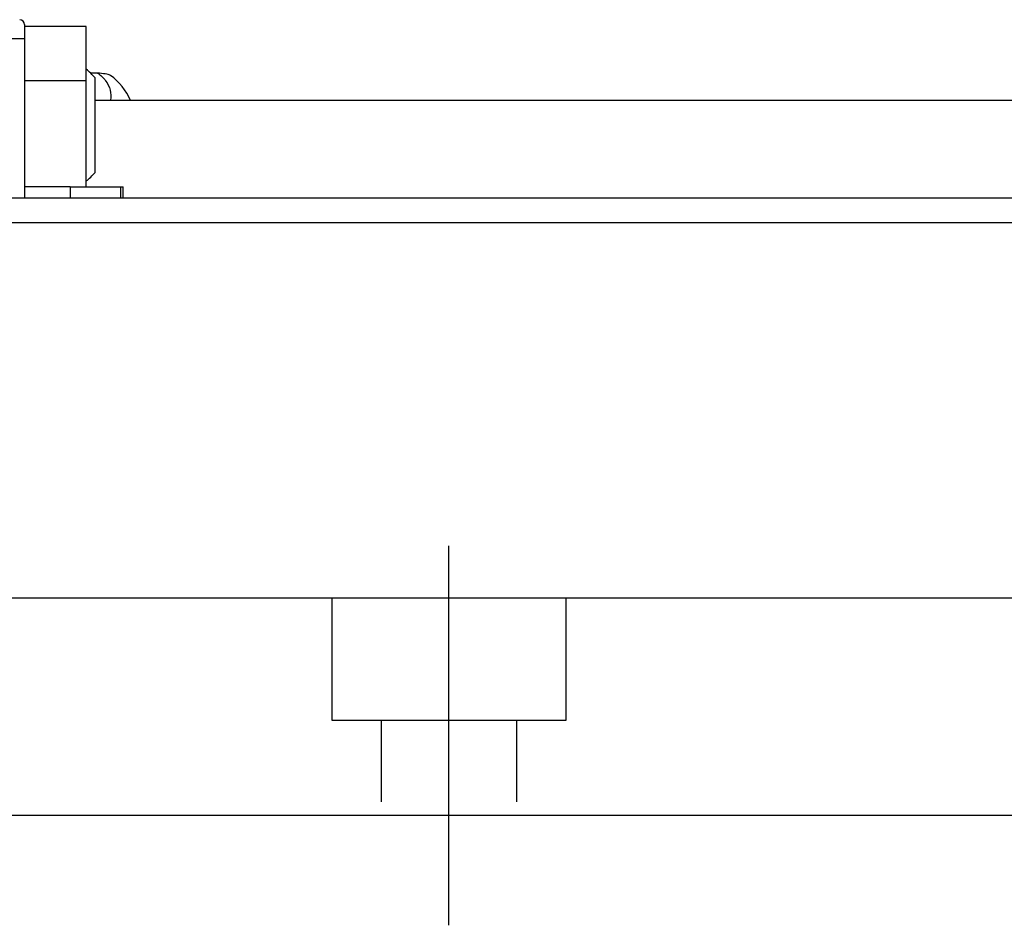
# Model space of a CAD drawing. Header units: millimetres. Extents: x -212 to 3135, y -1694 to 860.
# Tile 186 of 256: x 114 to 154, y -912 to -875. Entities that reach past the tile are written whole.
import ezdxf
from ezdxf.lldxf.tags import DXFTag

# ---------------------------------------------------------------- set-up
doc = ezdxf.new("R2010")
doc.units = ezdxf.units.MM
doc.layers.add('2', color=7, linetype='CONTINUOUS', true_color=0xffffff)
tags = doc.linetypes.add('DASHED', pattern=[25.72, 12.86, -12.86]).pattern_tags.tags
tags[6:7] = [DXFTag(74, 4), DXFTag(75, 0), DXFTag(340, '0'), DXFTag(46, 0.0), DXFTag(50, 0.0), DXFTag(44, 0.0), DXFTag(45, 0.0)]
tags[4:5] = [DXFTag(74, 4), DXFTag(75, 0), DXFTag(340, '0'), DXFTag(46, 0.0), DXFTag(50, 0.0), DXFTag(44, 0.0), DXFTag(45, 0.0)]

msp = doc.modelspace()

# ---------------------------------------------------------------- linework, layer by layer
at = {"layer": '2', "linetype": 'Continuous'}
for p, q in [((113.929, -875.368), (113.929, -875.438)), ((113.929, -875.438), (113.929, -875.938)), ((116.429, -875.438), (113.929, -875.438)), ((116.429, -877.638), (116.429, -875.438)), ((113.929, -875.938), (44.929, -875.938)), ((113.929, -875.938), (113.929, -882.391)), ((116.429, -877.638), (113.929, -877.638)), ((116.429, -880.938), (116.429, -877.638)), ((116.887, -877.329), (116.602, -877.329)), ((116.779, -877.513), (116.779, -879.438)), ((281.128, -878.438), (116.779, -878.438)), ((116.779, -879.438), (116.779, -881.363)), ((116.429, -881.938), (116.429, -880.938)), ((115.775, -881.938), (113.929, -881.938)), ((115.775, -881.938), (117.815, -881.938)), ((115.775, -881.938), (115.775, -882.391)), ((117.815, -881.938), (117.929, -881.938)), ((117.815, -881.938), (117.815, -882.391)), ((117.929, -882.391), (117.929, -881.938)), ((281.128, -882.391), (80.375, -882.391)), ((281.128, -883.391), (-18.872, -883.391)), ((281.128, -898.591), (76.222, -898.591)), ((281.128, -907.391), (73.966, -907.391))]:
    msp.add_line(p, q, dxfattribs=at)
at = {"layer": '2', "linetype": 'DASHED'}
for p, q in [((113.929, -875.438), (113.929, -875.438)), ((113.929, -875.538), (113.929, -875.538)), ((116.429, -875.438), (116.429, -875.438))]:
    msp.add_line(p, q, dxfattribs=at)
at = {"layer": '2', "ltscale": 0.5}
msp.add_line((131.128, -911.84), (131.128, -896.48), dxfattribs=at)
at = {"layer": '2', "linetype": 'DASHED', "ltscale": 0.1}
for p, q in [((126.378, -898.591), (126.378, -903.54)), ((135.878, -903.54), (135.878, -898.591)), ((126.378, -903.54), (135.878, -903.54)), ((128.378, -903.54), (128.378, -906.84)), ((133.878, -906.84), (133.878, -903.54))]:
    msp.add_line(p, q, dxfattribs=at)
at = {"layer": '2', "linetype": 'Continuous'}
for centre, radius, start, end in [((113.729, -875.368), 0.2, 0, 88.5), ((114.64, -879.396), 2.85, 41.3431, 51.1006), ((115.929, -879.438), 2.5, 23.5613, 53.5675), ((114.64, -879.481), 2.85, 308.8994, 318.6569)]:
    msp.add_arc(centre, radius, start, end, dxfattribs=at)
for points, knots in [([(117.414, -877.427), (117.391, -877.41), (117.341, -877.393), (117.19, -877.363), (117.087, -877.349), (116.94, -877.334), (116.914, -877.332), (116.887, -877.329)], [0, 0, 0, 0, 0.448024, 0.448024, 0.905631, 0.905631, 1, 1, 1, 1]), ([(116.887, -877.329), (117.016, -877.416), (117.128, -877.522), (117.301, -877.755), (117.364, -877.886), (117.432, -878.152), (117.438, -878.292), (117.415, -878.43), (117.415, -878.434), (117.414, -878.438)], [0, 0, 0, 0, 0.33014, 0.33014, 0.660281, 0.660281, 0.990421, 0.990421, 1, 1, 1, 1])]:
    msp.add_open_spline(points, degree=3, knots=knots, dxfattribs=at)

doc.saveas('drawing.dxf')
